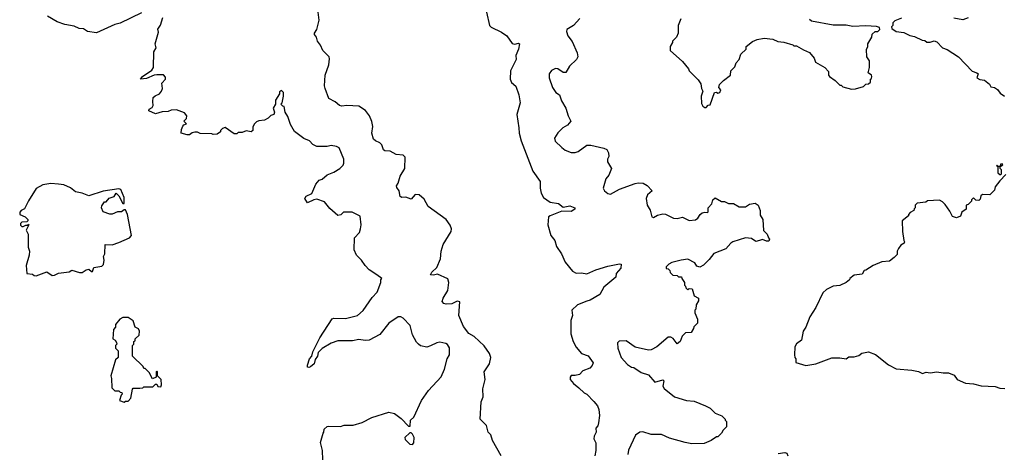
# Model space of a CAD drawing. Extents: x 2348354 to 2479840, y 460476 to 613653.
# Tile 42 of 256: x 2393938 to 2401450, y 509814 to 513119. Entities that reach past the tile are written whole.
import ezdxf

# ---------------------------------------------------------------- set-up
doc = ezdxf.new("R2010")
doc.units = 0

msp = doc.modelspace()

# ---------------------------------------------------------------- linework, layer by layer
at = {"layer": '0CON05XD'}
for points in [[(2394868.3, 513171.7), (2394705, 513092.5), (2394665, 513082.5), (2394525, 513017.5), (2394455, 513030), (2394425, 513050), (2394393, 513053), (2394355, 513070), (2394283, 513083), (2394225, 513102.5), (2394150, 513145)], [(2397611.2, 509795), (2397545, 509910), (2397533.6, 509953.6), (2397513.3, 509975), (2397498.8, 510025), (2397452.5, 510075), (2397458, 510205), (2397474, 510245), (2397471.1, 510305), (2397490.3, 510375), (2397483.1, 510435), (2397523.2, 510495), (2397532, 510545), (2397522.1, 510575), (2397483, 510633), (2397405, 510704.2), (2397365, 510727.1), (2397325, 510781.2), (2397288.9, 510865), (2397297.3, 510967.3), (2397275, 510973.3), (2397235.8, 510954.2), (2397190.8, 510950.8), (2397175, 510956.7), (2397161.7, 510971.7), (2397168.8, 510995), (2397205.6, 511054.4), (2397211.4, 511115), (2397205, 511143.3), (2397125, 511180), (2397095, 511171.4), (2397072.5, 511175), (2397082, 511195), (2397119.6, 511230.4), (2397148.5, 511295), (2397154.7, 511355), (2397168.7, 511405), (2397230, 511505), (2397231.9, 511525), (2397223, 511553), (2397190.8, 511595), (2397055.8, 511695), (2397025, 511750), (2396985, 511783.3), (2396955, 511787.5), (2396925, 511751.2), (2396885, 511766.7), (2396855, 511763.3), (2396842.3, 511772.3), (2396833.3, 511815), (2396815, 511840), (2396813, 511853), (2396826, 511874), (2396840, 511925), (2396875.7, 511984.3), (2396880.5, 512070.5), (2396865, 512086), (2396810.9, 512090.9), (2396765, 512116.2), (2396725, 512118.8), (2396715, 512127.5), (2396701.2, 512165), (2396685, 512181.2), (2396652.5, 512195), (2396638.3, 512208.3), (2396623.8, 512255), (2396632, 512305), (2396624.1, 512344.1), (2396606.2, 512385), (2396576.2, 512426.2), (2396525, 512460), (2396434, 512466), (2396395, 512458.8), (2396377.5, 512465), (2396345, 512493.3), (2396297, 512517), (2396268.8, 512595), (2396263.8, 512615), (2396268.8, 512695), (2396298, 512775), (2396301.7, 512821.7), (2396300, 512835), (2396251.2, 512885), (2396233.3, 512925), (2396211.2, 512955), (2396203.3, 512985), (2396187.5, 513005), (2396187.5, 513015), (2396206.2, 513045), (2396223.3, 513115), (2396215.9, 513175.9)], [(2397500.8, 513175), (2397522.9, 513075), (2397535, 513062.9), (2397614.5, 513024.5), (2397655.8, 512995.8), (2397695, 512937.5), (2397715, 512932.5), (2397745, 512940), (2397752.5, 512935), (2397744, 512895), (2397723.8, 512845), (2397725.8, 512814.2), (2397681.7, 512728.3), (2397681.4, 512665), (2397690.9, 512640.9), (2397722.7, 512612.7), (2397747.1, 512545), (2397756, 512485), (2397732, 512395), (2397747.5, 512295), (2397747.8, 512255), (2397763.5, 512195), (2397853.8, 511963.8), (2397909.4, 511885), (2397908.6, 511835), (2397915.7, 511795.7), (2397934.3, 511764.3), (2397985, 511727.1), (2398048.3, 511718.3), (2398085, 511690), (2398135, 511700), (2398172.5, 511685), (2398172.5, 511675), (2398145, 511656.2), (2398075, 511658.8), (2397985, 511623.8), (2397973.8, 511615), (2397967.5, 511555), (2397991.1, 511475), (2398020, 511435), (2398035, 511390), (2398071.1, 511335), (2398100.6, 511270.6), (2398155, 511201.2), (2398183.6, 511186.4), (2398225, 511190), (2398265, 511182.5), (2398335, 511212.2), (2398425, 511240), (2398515, 511257.5), (2398527.5, 511255), (2398523.8, 511225), (2398488.8, 511185), (2398487.5, 511155), (2398395, 511081.2), (2398363.3, 511025), (2398290, 510980), (2398265, 510972.5), (2398193.8, 510945), (2398152, 510905), (2398157.1, 510865), (2398142, 510825), (2398144.3, 510724.3), (2398160.6, 510665), (2398183.3, 510623.3), (2398224.2, 510574.2), (2398275, 510556.7), (2398313, 510503), (2398305, 510482.5), (2398287.7, 510462.3), (2398235, 510442.5), (2398210, 510415), (2398175, 510406.7), (2398145, 510407.5), (2398137.5, 510395), (2398137.5, 510375), (2398162.5, 510345), (2398205, 510313.3), (2398243.8, 510273.8), (2398265, 510263.3), (2398319.7, 510209.7), (2398346.7, 510175), (2398356.4, 510146.4), (2398361.2, 510101.2), (2398354.2, 510045.8), (2398348, 510022), (2398333.3, 510005), (2398337.5, 509975), (2398320, 509945), (2398317.5, 509925), (2398333, 509893), (2398333.8, 509835), (2398326.2, 509795)], [(2396250, 509765), (2396247.5, 509835), (2396232.5, 509895), (2396253, 509967), (2396260, 509975), (2396261.7, 509998.3), (2396283, 510017), (2396295, 510020), (2396385, 510017.5), (2396415, 510027.5), (2396481.7, 510028.3), (2396551.7, 510048.3), (2396625, 510087.5), (2396755, 510126.7), (2396798.3, 510118.3), (2396849.3, 510079.3), (2396905, 510020), (2396918.3, 510021.7), (2396920, 510065), (2396945, 510090), (2397003.9, 510216.1), (2397058.3, 510291.7), (2397153.6, 510396.4), (2397180, 510455), (2397200, 510535), (2397216.7, 510565), (2397216.4, 510616.4), (2397203, 510643), (2397190.7, 510650.7), (2397145, 510660), (2397120, 510655), (2397071.7, 510631.7), (2397045, 510622.5), (2396995, 510632.5), (2396980, 510645), (2396965, 510660), (2396936.4, 510716.4), (2396917.3, 510787.3), (2396865, 510843.3), (2396845, 510853.3), (2396825, 510853.3), (2396755, 510806.2), (2396685, 510720), (2396605, 510676.7), (2396575, 510673.3), (2396525, 510680), (2396478, 510672), (2396365, 510671.2), (2396315, 510653.8), (2396247, 510613), (2396215, 510582.5), (2396210, 510555), (2396192, 510528), (2396183.8, 510496.2), (2396157.5, 510472.5), (2396145, 510466.7), (2396135, 510470), (2396133.8, 510485), (2396150, 510535), (2396166.7, 510555), (2396175, 510587.5), (2396227.3, 510692.7), (2396322.3, 510837.7), (2396335, 510843.8), (2396425, 510840), (2396515, 510863.3), (2396558.8, 510901.2), (2396627.7, 511002.3), (2396665, 511042.5), (2396692.5, 511115), (2396693, 511137), (2396700, 511145), (2396662.5, 511175), (2396605, 511212.5), (2396574.1, 511244.1), (2396546.4, 511286.4), (2396507.5, 511325), (2396490, 511365), (2396492.5, 511455), (2396532, 511498), (2396538, 511525), (2396542.5, 511555), (2396535, 511620), (2396475, 511652.5), (2396408.3, 511651.7), (2396388.3, 511631.7), (2396365, 511626.7), (2396305, 511680), (2396265, 511730), (2396205, 511750), (2396183.6, 511746.4), (2396135, 511722.5), (2396113.3, 511755), (2396125, 511772.5), (2396167.5, 511795), (2396196.7, 511865), (2396222.5, 511895), (2396246.1, 511903.9), (2396285, 511936.7), (2396335, 511957.5), (2396380, 511985), (2396405, 512010), (2396412.5, 512025), (2396412.5, 512055), (2396375, 512142.5), (2396355, 512152.5), (2396315, 512160), (2396285, 512152.5), (2396205, 512152.5), (2396175, 512167.5), (2396150, 512195), (2396105, 512212.5), (2396035, 512267.5), (2396005, 512320), (2395985, 512380), (2395962.5, 512415), (2395957, 512457), (2395945, 512460), (2395930, 512475), (2395940, 512485), (2395950, 512535), (2395950, 512565), (2395935, 512580), (2395921.7, 512568.3), (2395920, 512555), (2395890, 512505), (2395890, 512475), (2395872.5, 512445), (2395882.5, 512415), (2395877.5, 512395), (2395855, 512387.5), (2395835, 512367.5), (2395805, 512352.5), (2395763, 512347), (2395745, 512340), (2395730, 512325), (2395718.3, 512301.7), (2395716.7, 512275), (2395705, 512263.3), (2395665, 512272.5), (2395635, 512260), (2395605, 512260), (2395595, 512250), (2395575, 512250), (2395505, 512297.5), (2395485, 512290), (2395470, 512275), (2395470, 512265), (2395445, 512247.5), (2395413.3, 512243.3), (2395405, 512250), (2395315, 512252.5), (2395295, 512262.5), (2395275, 512262.5), (2395253, 512257), (2395235, 512240), (2395215, 512240), (2395170, 512255), (2395171.7, 512281.7), (2395183, 512307), (2395191.7, 512318.3), (2395210, 512325), (2395190, 512345), (2395210, 512365), (2395212.5, 512385), (2395195, 512410), (2395135, 512432.5), (2395095, 512430), (2395071.7, 512418.3), (2395025, 512416.7), (2394975, 512402.5), (2394923.3, 512423.3), (2394925, 512437.5), (2394949.3, 512450.7), (2394957.5, 512465), (2394953.3, 512495), (2394957.5, 512525), (2394971.7, 512538.3), (2395005, 512552.5), (2395020, 512575), (2395026.7, 512595), (2395022.5, 512635), (2395050, 512665), (2395051.7, 512681.7), (2395035, 512698.8), (2394985, 512697.8), (2394964.6, 512695.4), (2394905, 512671.5), (2394860, 512665), (2394875, 512685.7), (2394946.3, 512733.7), (2394958, 512755), (2394962.5, 512875), (2394980, 512905), (2394972.5, 512935), (2394997.5, 513025), (2394993, 513047), (2395011.7, 513078.3), (2395030, 513135)], [(2398213, 513127), (2398162.5, 513075), (2398113.8, 513045), (2398110.7, 513029.3), (2398120, 512995), (2398153.6, 512953.6), (2398192.5, 512865), (2398196.7, 512835), (2398187.5, 512815), (2398134.2, 512765.8), (2398103.8, 512716.2), (2398085, 512716), (2398045, 512743.3), (2398025, 512746.7), (2397995, 512732.5), (2397977.5, 512705), (2397976.7, 512675), (2398002.3, 512602.3), (2398030, 512565), (2398057.5, 512545), (2398071.3, 512501.3), (2398104, 512445), (2398122.5, 512385), (2398142.5, 512345), (2398117.5, 512315), (2398082.5, 512295), (2398045, 512257.5), (2398017.5, 512215), (2398023.9, 512193.9), (2398073.6, 512143.6), (2398100, 512125), (2398145, 512107.5), (2398175, 512107.5), (2398200, 512115), (2398265, 512162.5), (2398295, 512162.5), (2398395, 512138.8), (2398418.6, 512128.6), (2398430, 512105), (2398433, 512077), (2398422.5, 512055), (2398422.5, 512035), (2398452.5, 511985), (2398433.3, 511935), (2398410, 511905), (2398390, 511835), (2398400, 511815), (2398425, 511793.3), (2398445, 511788.8), (2398515, 511828), (2398635, 511871.2), (2398656.1, 511876.1), (2398695, 511873.3), (2398725.9, 511855.9), (2398762.5, 511815), (2398728, 511785), (2398719.2, 511755), (2398724.3, 511704.3), (2398747.3, 511667.3), (2398760, 511615), (2398775, 511610), (2398805, 511628), (2398845, 511640), (2398865, 511636.2), (2398925.9, 511605.9), (2398955, 511604), (2398995, 511613.3), (2399045, 511588.8), (2399095, 511593.3), (2399112.5, 511605), (2399130, 511635), (2399145, 511646.7), (2399165, 511652.5), (2399185, 511650), (2399190, 511655), (2399190, 511685), (2399220, 511715), (2399227.5, 511745), (2399245, 511760), (2399293, 511733), (2399315, 511732.5), (2399345, 511717.5), (2399385, 511717.5), (2399427, 511693), (2399475, 511692.5), (2399506.1, 511713.9), (2399550.5, 511720.5), (2399573.3, 511705), (2399587.5, 511665), (2399588.3, 511628.3), (2399607.5, 511595), (2399613, 511513), (2399640, 511485), (2399650, 511455), (2399660, 511445), (2399655, 511430), (2399635, 511430), (2399605, 511442.5), (2399583.3, 511436.7), (2399555, 511427.5), (2399521.7, 511451.7), (2399475, 511456), (2399380, 511425), (2399365, 511416.7), (2399325, 511373.3), (2399233.9, 511336.1), (2399199.7, 511290.3), (2399155, 511247.5), (2399127, 511233), (2399105, 511240), (2399090, 511265), (2399035, 511292.5), (2398985, 511286.7), (2398915, 511267.5), (2398890, 511255), (2398870, 511235), (2398871.7, 511221.7), (2398885, 511220), (2398898.3, 511208.3), (2398901.7, 511191.7), (2398921.7, 511171.7), (2398955, 511170), (2398965, 511160), (2398988.3, 511158.3), (2398990, 511145), (2399010, 511115), (2399010, 511095), (2399018.3, 511088.3), (2399020, 511075), (2399035, 511060), (2399045, 511070), (2399068.3, 511068.3), (2399083, 511013), (2399116, 510996), (2399116.7, 510975), (2399100, 510945), (2399097, 510913), (2399090, 510905), (2399090, 510885), (2399110, 510835), (2399110, 510805), (2399081.7, 510778.3), (2399080, 510765), (2399060, 510735), (2399018.3, 510731.7), (2398992.3, 510707.7), (2398977.5, 510665), (2398955, 510647.5), (2398925, 510687.5), (2398905, 510700), (2398885, 510700), (2398800, 510625), (2398757, 510603), (2398735, 510600), (2398633, 510623), (2398565, 510670), (2398511.7, 510668.3), (2398500, 510655), (2398502.5, 510615), (2398527.5, 510545), (2398575, 510490), (2398605, 510470), (2398625, 510466.7), (2398680.5, 510430.5), (2398735, 510412.5), (2398785, 510356.7), (2398845, 510372.5), (2398852.5, 510365), (2398846.2, 510325), (2398855, 510307.5), (2398935, 510243.3), (2399025, 510216.2), (2399085, 510211.2), (2399170, 510175), (2399205, 510157.5), (2399245, 510120), (2399295, 510100), (2399320, 510075), (2399320, 510065), (2399330, 510055), (2399330, 510015), (2399305, 509990), (2399293, 509967), (2399265, 509940), (2399255, 509940), (2399215, 509912.5), (2399161.7, 509888.3), (2399067, 509887), (2399015, 509896.7), (2398895, 509928.8), (2398835, 509956.7), (2398755, 509956.7), (2398693, 509977), (2398670, 509975), (2398637, 509953), (2398583, 509837), (2398577.5, 509805)], [(2398982.5, 513125), (2398962.5, 513075), (2398962.5, 513015), (2398950, 512985), (2398920, 512955), (2398920, 512945), (2398900, 512915), (2398900, 512885), (2398995, 512800), (2399040, 512745), (2399045, 512730), (2399115, 512660), (2399135, 512630), (2399140, 512595), (2399150, 512575), (2399137.5, 512535), (2399140.7, 512480.7), (2399150.7, 512460.7), (2399165, 512450), (2399175, 512450)], [(2399175, 512450), (2399191.7, 512468.3), (2399205, 512470), (2399240, 512565), (2399255, 512567.5), (2399265, 512560), (2399280, 512565), (2399287.5, 512585), (2399273, 512603), (2399277.5, 512625), (2399307.5, 512655), (2399362.5, 512695), (2399365, 512730), (2399395, 512760), (2399405, 512790), (2399427.5, 512815), (2399440, 512855), (2399480, 512895), (2399480, 512915), (2399528.3, 512951.7), (2399565, 512967.5), (2399617, 512977), (2399685, 512970), (2399723, 512953), (2399767, 512947), (2399837, 512927), (2399845, 512920), (2399865, 512920), (2399918.3, 512888.3), (2399965, 512870), (2400000, 512825), (2400010, 512795), (2400080, 512755), (2400110, 512725), (2400110, 512695), (2400117.5, 512685), (2400160, 512655), (2400195, 512620), (2400205, 512620), (2400218.3, 512608.3), (2400285, 512590), (2400315, 512592.5), (2400375, 512610), (2400393, 512627), (2400415, 512630), (2400428.3, 512641.7), (2400430, 512665), (2400438.3, 512671.7), (2400440, 512685), (2400436.4, 512696.4), (2400412.5, 512715), (2400422.5, 512755), (2400422.5, 512805), (2400402.5, 512835), (2400398.3, 512891.7), (2400410, 512915), (2400410, 512935), (2400440, 512985), (2400441.7, 513008.3), (2400465, 513030), (2400485, 513030), (2400500, 513045), (2400498.3, 513058.3), (2400475, 513067.5), (2400395, 513072.5), (2400295, 513067.5), (2400245, 513076.7), (2400145, 513077.5), (2399978.3, 513108.3), (2399965, 513120)], [(2400665, 513130), (2400615, 513110), (2400600, 513095), (2400600, 513075), (2400590, 513065), (2400591.7, 513051.7), (2400625, 513030), (2400685, 513020), (2400728.3, 512998.3), (2400765, 512990), (2400823, 512963), (2400845, 512960), (2400858.3, 512948.3), (2400885, 512947.5), (2400915, 512957.5), (2400935, 512950), (2400980, 512905), (2401015, 512892.5), (2401100, 512835), (2401205, 512727.5), (2401240, 512715), (2401250, 512705), (2401240, 512675), (2401263.6, 512663.6), (2401298.3, 512658.3), (2401336.4, 512626.4), (2401347, 512607), (2401375, 512602.5), (2401397.7, 512587.7), (2401418.3, 512558.3), (2401452.5, 512535)], [(2401175, 513132.5), (2401135, 513117.5), (2401065, 513130)], [(2401425, 511940), (2401430, 511945), (2401430, 511975), (2401420, 511985), (2401420, 512000), (2401438.3, 512011.7), (2401435, 512020), (2401421.7, 512018.3), (2401420, 512000), (2401400, 512000), (2401395, 512010), (2401390, 512005), (2401400, 512000), (2401401.7, 511951.7), (2401415, 511940), (2401425, 511940)], [(2394065, 511167.5), (2394145, 511196.7), (2394185, 511170), (2394205, 511172.5), (2394233.6, 511186.4), (2394315, 511197.5), (2394335, 511210), (2394395, 511192.5), (2394415, 511192.5), (2394445, 511212.5), (2394465, 511217.5), (2394485, 511200), (2394495, 511200), (2394505, 511230), (2394565, 511240), (2394577, 511253), (2394582.5, 511285), (2394577.5, 511315), (2394587.5, 511335), (2394590, 511405), (2394645, 511402.5), (2394695, 511419.4), (2394776.2, 511455), (2394790.8, 511475), (2394760.5, 511635), (2394745, 511670), (2394735, 511670), (2394715, 511654.2), (2394685, 511653.8), (2394645, 511637.5), (2394625, 511637.5), (2394575, 511653.3), (2394563.3, 511685), (2394565, 511700), (2394585, 511730), (2394598.3, 511731.7), (2394621.7, 511758.3), (2394660, 511770), (2394675, 511797.5), (2394695, 511777.5), (2394725, 511717.5), (2394735, 511717.5), (2394735, 511762.5), (2394710, 511825), (2394695, 511828.6), (2394575, 511812.9), (2394465, 511777.5), (2394415, 511797.5), (2394365, 511807.5), (2394325, 511837.5), (2394275, 511860), (2394233.6, 511866.4), (2394175, 511871.2), (2394115, 511860), (2394065, 511832.5), (2394005, 511737.5), (2393975, 511677.5), (2393950, 511665), (2393938.3, 511651.7), (2393940, 511635), (2393980, 511615), (2394000, 511595), (2394000, 511585), (2393991.7, 511578.3), (2393953.9, 511576.1), (2393944.1, 511565.9), (2393945, 511552.5), (2393955, 511543.3), (2393965, 511543.3), (2393985, 511552.5), (2393998.3, 511551.7), (2394005, 511560), (2394007.5, 511555), (2393987.5, 511515), (2394004, 511485), (2394002.5, 511385), (2394012.5, 511355), (2394010, 511325), (2393987.5, 511245), (2393992.5, 511185), (2394035, 511180), (2394048.3, 511168.3), (2394065, 511167.5)], [(2401461.7, 511938.3), (2401415, 511890), (2401380, 511845), (2401375, 511820), (2401340, 511785), (2401283, 511787), (2401270, 511775), (2401265, 511750), (2401255, 511740), (2401233, 511743), (2401225, 511750), (2401215, 511760), (2401200, 511745), (2401200, 511735), (2401175, 511710), (2401160, 511705), (2401160, 511675), (2401127, 511653), (2401115, 511622.5), (2401085, 511607.5), (2401055, 511617.5), (2401035, 511660), (2400999.3, 511709.3), (2400979.3, 511729.3), (2400955, 511742.5), (2400865, 511737.5), (2400851.7, 511728.3), (2400785, 511720), (2400770, 511705), (2400770, 511685), (2400761.7, 511678.3), (2400760, 511665), (2400731.7, 511648.3), (2400720, 511635), (2400720, 511625), (2400670, 511585), (2400672.5, 511505), (2400682.5, 511435), (2400690, 511425), (2400687.5, 511415), (2400660.5, 511399.5), (2400642.5, 511375), (2400632.5, 511355), (2400631.7, 511328.3), (2400610, 511305), (2400575, 511277.5), (2400515, 511273.3), (2400450, 511245), (2400395, 511210), (2400381.7, 511208.3), (2400365, 511180), (2400305, 511172.5), (2400272.5, 511145), (2400270, 511135), (2400243.6, 511116.4), (2400195, 511092.5), (2400145, 511087.5), (2400095, 511062.5), (2400065, 511037.5), (2400013.3, 510925), (2399966.7, 510855), (2399936.7, 510775), (2399916.7, 510745), (2399902.5, 510675), (2399865, 510647.5), (2399853.3, 510625), (2399850, 510565), (2399853, 510543), (2399860, 510535), (2399860, 510505), (2399935, 510482), (2400013.6, 510496.4), (2400135, 510542.5), (2400195, 510542.5), (2400245, 510532.5), (2400265, 510550), (2400305, 510550), (2400341.7, 510558.3), (2400363, 510577), (2400415, 510587.5), (2400467, 510567), (2400567, 510487), (2400625, 510457.5), (2400745, 510447.5), (2400795, 510436.7), (2400825, 510422.5), (2400855, 510433.3), (2400885, 510426.2), (2400935, 510434), (2400985, 510426.2), (2401025, 510428), (2401068.3, 510408.3), (2401090, 510375), (2401155, 510347.5), (2401215, 510342.5), (2401275, 510327.5), (2401381.7, 510321.7), (2401415, 510310), (2401455, 510307.5)], [(2394735, 510202.5), (2394745, 510210), (2394765, 510210), (2394787, 510233), (2394798.3, 510301.7), (2394805, 510310), (2394855, 510310), (2394877, 510313), (2394885, 510320), (2394955, 510320), (2394975, 510340), (2394985, 510340), (2394993, 510323), (2395015, 510320), (2395020, 510335), (2395016.7, 510375), (2394990, 510405), (2394990, 510435), (2394985, 510440), (2394980, 510435), (2394980, 510395), (2394951.7, 510381.7), (2394925, 510430), (2394895, 510460), (2394885, 510460), (2394880, 510475), (2394800, 510555), (2394800, 510635), (2394810, 510645), (2394810, 510665), (2394818.3, 510671.7), (2394820, 510685), (2394850, 510715), (2394853.3, 510745), (2394845, 510762.5), (2394820, 510775), (2394803, 510823), (2394765, 510850), (2394725, 510850), (2394703.6, 510836.4), (2394670, 510795), (2394670, 510775), (2394653, 510757), (2394650, 510685), (2394666.7, 510676.7), (2394677, 510657), (2394680, 510645), (2394670, 510635), (2394670, 510615), (2394690, 510595), (2394690, 510545), (2394670, 510525), (2394632.5, 510405), (2394640, 510385), (2394641.7, 510311.7), (2394665, 510290), (2394695, 510290), (2394705, 510280), (2394718.3, 510278.3), (2394720, 510265), (2394712.5, 510257.5), (2394700, 510215), (2394735, 510202.5)], [(2396935, 509880), (2396946.4, 509893.6), (2396948.8, 509935), (2396935, 509960), (2396925, 509970), (2396915, 509970), (2396877.5, 509935), (2396878.3, 509918.3), (2396915, 509882.5), (2396935, 509880)], [(2399725, 509811.2), (2399775, 509820), (2399790, 509815), (2399797.5, 509795)]]:
    msp.add_lwpolyline(points, dxfattribs=at)

doc.saveas('drawing.dxf')
